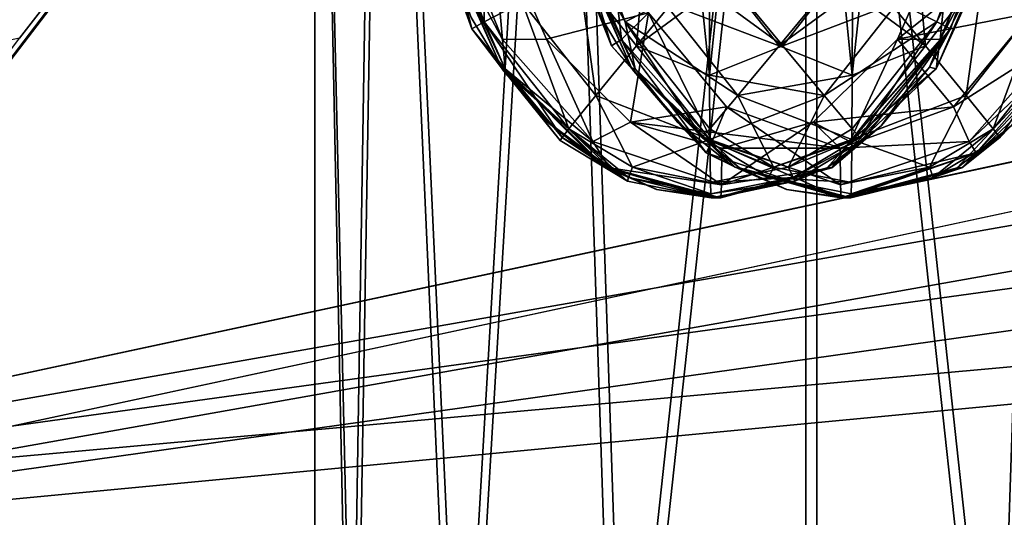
# Model space of a CAD drawing. Header units: metres. Extents: x 0 to 804, y -808 to 0.
# Tile 14 of 92: x 109 to 149, y -681 to -661. Entities that reach past the tile are written whole.
import ezdxf

# ---------------------------------------------------------------- set-up
doc = ezdxf.new("R2010")
doc.units = ezdxf.units.M

msp = doc.modelspace()

# ---------------------------------------------------------------- linework, layer by layer
at = {"layer": 'None'}
for points in [[(87.910759, -650.118286, 664.009521), (88.208199, -666.740112, 664.009521), (125.118866, -641.141968, 664.00946)], [(88.208199, -666.740112, 664.009521), (97.919785, -676.75293, 664.00946), (125.118866, -641.141968, 664.00946)], [(97.919785, -676.75293, 662.00946), (125.118866, -641.141968, 662.00946), (97.919785, -676.75293, 664.00946)], [(125.118866, -641.141968, 662.00946), (125.118866, -641.141968, 664.00946), (97.919785, -676.75293, 664.00946)], [(125.118866, -641.141968, 662.00946), (97.919785, -676.75293, 662.00946), (122.61721, -644.28241, 628.134583)], [(103.518738, -649.132996, 543.650635), (122.61721, -644.28241, 628.134583), (94.491501, -664.702332, 556.889282)], [(122.61721, -644.28241, 628.134583), (109.211723, -661.565125, 628.134583), (94.491501, -664.702332, 556.889282)], [(122.61721, -644.28241, 628.134583), (97.919785, -676.75293, 662.00946), (109.211723, -661.565125, 628.134583)]]:
    msp.add_3dface(points, dxfattribs=at)
at = {"layer": 'None012311'}
for points in [[(84.22982, -682.522278, 108.109589), (355.943726, -624.124634, 109.128922), (78.546486, -118.575203, 117.953323)], [(76.834984, -120.582596, 114.917824), (354.430603, -622.559387, 106.155792), (82.481255, -680.857727, 105.138191)], [(354.430603, -622.559387, 106.155792), (344.84613, -634.641602, 105.944893), (82.481255, -680.857727, 105.138191)], [(346.66452, -635.821777, 108.924751), (355.943726, -624.124634, 109.128922), (84.22982, -682.522278, 108.109589)], [(82.481255, -680.857727, 105.138191), (344.84613, -634.641602, 105.944893), (339.444672, -645.370789, 105.757614)], [(341.434326, -646.210693, 108.743408), (346.66452, -635.821777, 108.924751), (84.22982, -682.522278, 108.109589)], [(339.444672, -645.370789, 105.757614), (335.843445, -657.893982, 105.539024), (82.481255, -680.857727, 105.138191)], [(337.947601, -658.335693, 108.531769), (341.434326, -646.210693, 108.743408), (84.22982, -682.522278, 108.109589)], [(335.843445, -657.893982, 105.539024), (123.969986, -721.144897, 104.434975), (82.481255, -680.857727, 105.138191)], [(123.969986, -721.144897, 104.434975), (335.843445, -657.893982, 105.539024), (334.719879, -670.138, 105.325302)], [(84.22982, -682.522278, 108.109589), (122.238647, -719.43042, 107.465355), (337.947601, -658.335693, 108.531769)], [(122.238647, -719.43042, 107.465355), (336.859772, -670.190369, 108.324844), (337.947601, -658.335693, 108.531769)], [(122.238647, -719.43042, 107.465355), (322.483765, -719.43042, 107.465355), (336.859772, -670.190369, 108.324844)], [(322.483765, -721.144897, 104.434975), (123.969986, -721.144897, 104.434975), (334.719879, -670.138, 105.325302)], [(123.969986, -721.144897, 104.434975), (83.185196, -689.640137, 104.984894), (82.481255, -680.857727, 105.138191)]]:
    msp.add_3dface(points, dxfattribs=at)
at = {"layer": 'None012312'}
for points in [[(108.630753, -680.936401, 857.452637), (107.294746, -680.735596, 859.598999), (110.745911, -686.13147, 863.022461)], [(107.294746, -680.735596, 859.598999), (108.67923, -686.294495, 864.483398), (110.745911, -686.13147, 863.022461)]]:
    msp.add_3dface(points, dxfattribs=at)
at = {"layer": 'None012313'}
for points in [[(127.934113, -660.915955, 1377.403809), (126.169609, -656.071106, 1377.419189), (127.851807, -655.703186, 1374.80896)], [(127.851807, -655.703186, 1374.80896), (129.453262, -660.116211, 1374.795044), (127.934113, -660.915955, 1377.403809)], [(125.638161, -656.187561, 1380.485352), (126.169609, -656.071106, 1377.419189), (127.435829, -661.191345, 1380.469727)], [(126.169609, -656.071106, 1377.419189), (127.934113, -660.915955, 1377.403809), (127.435829, -661.191345, 1380.469727)], [(131.432877, -656.526794, 1977.629028), (132.818832, -655.924561, 1975.153809), (133.466156, -661.621277, 1977.611206)], [(131.470673, -657.060852, 2024.458984), (133.607437, -660.915955, 2027.501953), (131.842926, -656.071106, 2027.517334)], [(131.842926, -656.071106, 2027.517334), (133.607437, -660.915955, 2027.501953), (135.17189, -660.116211, 2030.08374)], [(132.818832, -655.924561, 1975.153809), (134.552475, -660.553162, 1975.138672), (133.466156, -661.621277, 1977.611206)], [(151.713135, -655.9245, 1974.989014), (144.575958, -661.615906, 1429.613525), (146.804001, -656.528687, 1429.593994)], [(151.713135, -655.9245, 1974.989014), (149.979568, -660.55304, 1975.00415), (144.575958, -661.615906, 1429.613525)], [(147.929535, -656.071106, 1377.229248), (146.165039, -660.915955, 1377.244629), (144.600586, -660.116211, 1374.662842)], [(146.165039, -660.915955, 1377.244629), (147.929535, -656.071106, 1377.229248), (148.51442, -656.187561, 1380.285767)], [(125.638161, -656.187561, 1380.485352), (127.435829, -661.191345, 1380.469727), (125.811905, -656.311951, 1397.182495)], [(127.435829, -661.191345, 1380.469727), (128.629227, -662.770386, 1402.460083), (125.811905, -656.311951, 1397.182495)], [(125.811905, -656.311951, 1397.182495), (128.629227, -662.770386, 1402.460083), (127.40815, -660.733459, 1402.470825)], [(130.979416, -656.639282, 1980.46167), (133.053635, -661.883118, 1980.443481), (131.047821, -656.311951, 1997.159668)], [(133.053635, -661.883118, 1980.443481), (133.865143, -662.770386, 2002.437256), (131.047821, -656.311951, 1997.159668)], [(131.047821, -656.311951, 1997.159668), (133.865143, -662.770386, 2002.437256), (132.644073, -660.733459, 2002.447876)], [(148.150513, -658.34021, 1402.289795), (145.86525, -662.74469, 1402.309692), (148.51442, -656.187561, 1380.285767)], [(145.86525, -662.74469, 1402.309692), (146.716751, -661.191345, 1380.301392), (148.51442, -656.187561, 1380.285767)], [(146.716751, -661.191345, 1380.301392), (146.165039, -660.915955, 1377.244629), (148.51442, -656.187561, 1380.285767)], [(126.234749, -657.060852, 1424.481812), (128.663574, -661.621277, 1427.289307), (126.630295, -656.526794, 1427.307007)], [(126.630295, -656.526794, 1427.307007), (128.663574, -661.621277, 1427.289307), (128.208817, -656.528748, 1429.756348)], [(128.208817, -656.528748, 1429.756348), (130.436874, -661.615845, 1429.736938), (134.552475, -660.553162, 1975.138672)], [(128.663574, -661.621277, 1427.289307), (130.436874, -661.615845, 1429.736938), (128.208817, -656.528748, 1429.756348)], [(130.979416, -656.639282, 1980.46167), (131.432877, -656.526794, 1977.629028), (133.053635, -661.883118, 1980.443481)], [(131.432877, -656.526794, 1977.629028), (133.466156, -661.621277, 1977.611206), (133.053635, -661.883118, 1980.443481)], [(146.804001, -656.528687, 1429.593994), (144.575958, -661.615906, 1429.613525), (146.306305, -661.621277, 1427.135376)], [(148.339584, -656.526794, 1427.117554), (146.306305, -661.621277, 1427.135376), (148.68576, -657.060852, 1424.285889)], [(148.339584, -656.526794, 1427.117554), (146.804001, -656.528687, 1429.593994), (146.306305, -661.621277, 1427.135376)], [(126.081398, -657.060791, 1406.9104), (128.77919, -662.803528, 1424.459595), (126.234749, -657.060852, 1424.481812)], [(126.081398, -657.060791, 1406.9104), (127.40815, -660.733459, 1402.470825), (128.629227, -662.770386, 1402.460083)], [(126.081398, -657.060791, 1406.9104), (128.629227, -662.770386, 1402.460083), (128.77919, -662.803528, 1424.459595)], [(126.234749, -657.060852, 1424.481812), (128.77919, -662.803528, 1424.459595), (128.663574, -661.621277, 1427.289307)], [(131.317322, -657.060791, 2006.887573), (134.015106, -662.803528, 2024.436768), (131.470673, -657.060852, 2024.458984)], [(131.317322, -657.060791, 2006.887573), (132.644073, -660.733459, 2002.447876), (133.865143, -662.770386, 2002.437256)], [(131.317322, -657.060791, 2006.887573), (133.865143, -662.770386, 2002.437256), (134.015106, -662.803528, 2024.436768)], [(131.470673, -657.060852, 2024.458984), (134.015106, -662.803528, 2024.436768), (133.607437, -660.915955, 2027.501953)], [(148.68576, -657.060852, 1424.285889), (146.141327, -662.803528, 1424.308105), (148.595154, -657.091553, 1402.285889)], [(148.68576, -657.060852, 1424.285889), (146.306305, -661.621277, 1427.135376), (146.141327, -662.803528, 1424.308105)], [(146.141327, -662.803528, 1424.308105), (148.161606, -658.311646, 1402.289673), (148.595154, -657.091553, 1402.285889)], [(134.461685, -657.496948, 1372.408081), (134.0616, -661.87793, 1373.020508), (131.745605, -658.919373, 1373.040771)], [(134.461685, -657.496948, 1372.408081), (136.000412, -659.518066, 1372.394653), (134.0616, -661.87793, 1373.020508)], [(145.310791, -657.496948, 2032.338501), (143.772064, -659.518066, 2032.351929), (145.710876, -661.87793, 2031.726074)], [(148.026855, -658.919373, 2031.705811), (145.310791, -657.496948, 2032.338501), (145.710876, -661.87793, 2031.726074)], [(145.86525, -662.74469, 1402.309692), (148.150513, -658.34021, 1402.289795), (146.141327, -662.803528, 1424.308105)], [(146.141327, -662.803528, 1424.308105), (148.150513, -658.34021, 1402.289795), (148.161606, -658.311646, 1402.289673)], [(132.424255, -663.884216, 1374.769043), (129.453262, -660.116211, 1374.795044), (131.745605, -658.919373, 1373.040771)], [(131.745605, -658.919373, 1373.040771), (134.0616, -661.87793, 1373.020508), (132.424255, -663.884216, 1374.769043)], [(135.17189, -660.116211, 2030.08374), (139.810486, -661.87793, 2031.777588), (137.494492, -658.919373, 2031.797729)], [(137.494492, -658.919373, 2031.797729), (139.810486, -661.87793, 2031.777588), (141.757477, -659.515991, 2032.369507)], [(139.96199, -661.87793, 1372.968994), (138.014999, -659.515991, 1372.377075), (142.277969, -658.919373, 1372.948853)], [(144.600586, -660.116211, 1374.662842), (139.96199, -661.87793, 1372.968994), (142.277969, -658.919373, 1372.948853)], [(145.710876, -661.87793, 2031.726074), (147.348206, -663.884216, 2029.977539), (148.026855, -658.919373, 2031.705811)], [(147.348206, -663.884216, 2029.977539), (150.319199, -660.116211, 2029.951538), (148.026855, -658.919373, 2031.705811)], [(136.000412, -659.518066, 1372.394653), (136.68486, -659.940491, 1372.388672), (134.0616, -661.87793, 1373.020508)], [(137.328079, -659.940491, 1372.383057), (138.014999, -659.515991, 1372.377075), (139.96199, -661.87793, 1372.968994)], [(139.810486, -661.87793, 2031.777588), (142.444382, -659.940491, 2032.363525), (141.757477, -659.515991, 2032.369507)], [(145.710876, -661.87793, 2031.726074), (143.772064, -659.518066, 2032.351929), (143.087601, -659.940491, 2032.35791)], [(134.0616, -661.87793, 1373.020508), (136.68486, -659.940491, 1372.388672), (137.011795, -663.068909, 1372.994751)], [(136.68486, -659.940491, 1372.388672), (137.00647, -660.007385, 1372.385864), (137.011795, -663.068909, 1372.994751)], [(137.00647, -660.007385, 1372.385864), (137.328079, -659.940491, 1372.383057), (137.011795, -663.068909, 1372.994751)], [(137.328079, -659.940491, 1372.383057), (139.96199, -661.87793, 1372.968994), (137.011795, -663.068909, 1372.994751)], [(139.810486, -661.87793, 2031.777588), (142.760681, -663.068909, 2031.751831), (142.444382, -659.940491, 2032.363525)], [(142.760681, -663.068909, 2031.751831), (142.765991, -660.007385, 2032.360718), (142.444382, -659.940491, 2032.363525)], [(142.765991, -660.007385, 2032.360718), (142.760681, -663.068909, 2031.751831), (143.087601, -659.940491, 2032.35791)], [(142.760681, -663.068909, 2031.751831), (145.710876, -661.87793, 2031.726074), (143.087601, -659.940491, 2032.35791)], [(129.453262, -660.116211, 1374.795044), (131.342773, -665.224731, 1377.374023), (127.934113, -660.915955, 1377.403809)], [(131.342773, -665.224731, 1377.374023), (129.453262, -660.116211, 1374.795044), (132.424255, -663.884216, 1374.769043)], [(133.607437, -660.915955, 2027.501953), (138.142883, -663.884216, 2030.057861), (135.17189, -660.116211, 2030.08374)], [(135.17189, -660.116211, 2030.08374), (138.142883, -663.884216, 2030.057861), (139.810486, -661.87793, 2031.777588)], [(141.629593, -663.884216, 1374.688721), (139.96199, -661.87793, 1372.968994), (144.600586, -660.116211, 1374.662842)], [(146.165039, -660.915955, 1377.244629), (141.629593, -663.884216, 1374.688721), (144.600586, -660.116211, 1374.662842)], [(150.319199, -660.116211, 2029.951538), (147.348206, -663.884216, 2029.977539), (148.429688, -665.224731, 2027.372559)], [(151.838348, -660.915955, 2027.342896), (150.319199, -660.116211, 2029.951538), (148.429688, -665.224731, 2027.372559)], [(134.552475, -660.553162, 1975.138672), (130.436874, -661.615845, 1429.736938), (133.824875, -664.953796, 1429.707275)], [(133.466156, -661.621277, 1977.611206), (134.552475, -660.553162, 1975.138672), (137.110382, -665.744019, 1977.579468)], [(133.824875, -664.953796, 1429.707275), (137.691727, -664.345947, 1975.111328), (134.552475, -660.553162, 1975.138672)], [(134.552475, -660.553162, 1975.138672), (137.691727, -664.345947, 1975.111328), (137.110382, -665.744019, 1977.579468)], [(149.979568, -660.55304, 1975.00415), (146.840347, -664.345947, 1975.031494), (144.575958, -661.615906, 1429.613525)], [(146.840347, -664.345947, 1975.031494), (149.979568, -660.55304, 1975.00415), (151.108902, -661.621277, 1977.457275)], [(127.435829, -661.191345, 1380.469727), (127.934113, -660.915955, 1377.403809), (131.06636, -665.576294, 1378.880493)], [(131.06636, -665.576294, 1378.880493), (130.983948, -665.692871, 1380.438721), (127.435829, -661.191345, 1380.469727)], [(127.435829, -661.191345, 1380.469727), (130.983948, -665.692871, 1380.438721), (128.629227, -662.770386, 1402.460083)], [(127.934113, -660.915955, 1377.403809), (131.342773, -665.224731, 1377.374023), (131.06636, -665.576294, 1378.880493)], [(134.015106, -662.803528, 2024.436768), (136.713425, -665.576294, 2025.970825), (133.607437, -660.915955, 2027.501953)], [(133.607437, -660.915955, 2027.501953), (136.713425, -665.576294, 2025.970825), (137.016098, -665.224731, 2027.472168)], [(133.607437, -660.915955, 2027.501953), (137.016098, -665.224731, 2027.472168), (138.142883, -663.884216, 2030.057861)], [(142.756363, -665.224731, 1377.274414), (141.629593, -663.884216, 1374.688721), (146.165039, -660.915955, 1377.244629)], [(146.716751, -661.191345, 1380.301392), (143.919113, -665.111023, 1402.32666), (141.744644, -666.795044, 1402.345703)], [(141.744644, -666.795044, 1402.345703), (143.168625, -665.692871, 1380.332397), (146.716751, -661.191345, 1380.301392)], [(143.059036, -665.576294, 1378.775757), (142.756363, -665.224731, 1377.274414), (146.165039, -660.915955, 1377.244629)], [(143.059036, -665.576294, 1378.775757), (146.165039, -660.915955, 1377.244629), (146.716751, -661.191345, 1380.301392)], [(143.168625, -665.692871, 1380.332397), (143.059036, -665.576294, 1378.775757), (146.716751, -661.191345, 1380.301392)], [(143.940887, -665.089539, 1402.326538), (143.919113, -665.111023, 1402.32666), (146.716751, -661.191345, 1380.301392)], [(145.86525, -662.74469, 1402.309692), (143.940887, -665.089539, 1402.326538), (146.716751, -661.191345, 1380.301392)], [(148.706116, -665.576294, 2025.866089), (151.838348, -660.915955, 2027.342896), (148.429688, -665.224731, 2027.372559)], [(148.706116, -665.576294, 2025.866089), (151.377258, -662.803528, 2024.285278), (151.838348, -660.915955, 2027.342896)], [(128.663574, -661.621277, 1427.289307), (132.307785, -665.744019, 1427.257446), (130.436874, -661.615845, 1429.736938)], [(128.77919, -662.803528, 1424.459595), (132.307785, -665.744019, 1427.257446), (128.663574, -661.621277, 1427.289307)], [(132.307785, -665.744019, 1427.257446), (133.824875, -664.953796, 1429.707275), (130.436874, -661.615845, 1429.736938)], [(133.053635, -661.883118, 1980.443481), (133.466156, -661.621277, 1977.611206), (136.867783, -666.190063, 1980.410278)], [(133.466156, -661.621277, 1977.611206), (137.110382, -665.744019, 1977.579468), (136.867783, -666.190063, 1980.410278)], [(144.575958, -661.615906, 1429.613525), (146.840347, -664.345947, 1975.031494), (141.188034, -664.953735, 1429.643066)], [(144.575958, -661.615906, 1429.613525), (141.188034, -664.953735, 1429.643066), (142.662094, -665.744019, 1427.167114)], [(146.306305, -661.621277, 1427.135376), (144.575958, -661.615906, 1429.613525), (142.662094, -665.744019, 1427.167114)], [(146.306305, -661.621277, 1427.135376), (142.662094, -665.744019, 1427.167114), (146.141327, -662.803528, 1424.308105)], [(147.464676, -665.744019, 1977.489136), (146.840347, -664.345947, 1975.031494), (151.108902, -661.621277, 1977.457275)], [(151.108902, -661.621277, 1977.457275), (151.570786, -661.883118, 1980.28186), (147.464676, -665.744019, 1977.489136)], [(134.0616, -661.87793, 1373.020508), (137.026917, -665.664246, 1374.728882), (132.424255, -663.884216, 1374.769043)], [(133.053635, -661.883118, 1980.443481), (136.867783, -666.190063, 1980.410278), (133.865143, -662.770386, 2002.437256)], [(137.011795, -663.068909, 1372.994751), (137.026917, -665.664246, 1374.728882), (134.0616, -661.87793, 1373.020508)], [(137.011795, -663.068909, 1372.994751), (139.96199, -661.87793, 1372.968994), (141.629593, -663.884216, 1374.688721)], [(138.142883, -663.884216, 2030.057861), (142.760681, -663.068909, 2031.751831), (139.810486, -661.87793, 2031.777588)], [(142.760681, -663.068909, 2031.751831), (142.745544, -665.664246, 2030.0177), (145.710876, -661.87793, 2031.726074)], [(142.745544, -665.664246, 2030.0177), (147.348206, -663.884216, 2029.977539), (145.710876, -661.87793, 2031.726074)], [(151.570786, -661.883118, 1980.28186), (149.155045, -665.111023, 2002.303833), (146.98056, -666.795044, 2002.322754)], [(151.570786, -661.883118, 1980.28186), (146.98056, -666.795044, 2002.322754), (147.756638, -666.190063, 1980.315186)], [(151.570786, -661.883118, 1980.28186), (147.756638, -666.190063, 1980.315186), (147.464676, -665.744019, 1977.489136)], [(128.629227, -662.770386, 1402.460083), (128.712784, -662.887512, 1402.459351), (128.77919, -662.803528, 1424.459595)], [(130.983948, -665.692871, 1380.438721), (133.709244, -667.338623, 1380.414917), (128.629227, -662.770386, 1402.460083)], [(128.629227, -662.770386, 1402.460083), (133.709244, -667.338623, 1380.414917), (128.712784, -662.887512, 1402.459351)], [(128.77919, -662.803528, 1424.459595), (128.712784, -662.887512, 1402.459351), (128.718811, -662.895874, 1402.459351)], [(128.718811, -662.895874, 1402.459351), (130.478592, -664.951965, 1402.44397), (128.77919, -662.803528, 1424.459595)], [(130.478592, -664.951965, 1402.44397), (130.486267, -664.959534, 1402.44397), (128.77919, -662.803528, 1424.459595)], [(128.77919, -662.803528, 1424.459595), (130.486267, -664.959534, 1402.44397), (132.584412, -666.63916, 1402.425659)], [(132.584412, -666.63916, 1402.425659), (132.593094, -666.644592, 1402.425537), (128.77919, -662.803528, 1424.459595)], [(132.593094, -666.644592, 1402.425537), (132.805664, -666.773071, 1402.423706), (128.77919, -662.803528, 1424.459595)], [(128.77919, -662.803528, 1424.459595), (132.805664, -666.773071, 1402.423706), (132.98317, -666.80365, 1424.422974)], [(128.77919, -662.803528, 1424.459595), (132.98317, -666.80365, 1424.422974), (132.307785, -665.744019, 1427.257446)], [(133.865143, -662.770386, 2002.437256), (133.948715, -662.887512, 2002.436523), (134.015106, -662.803528, 2024.436768)], [(136.867783, -666.190063, 1980.410278), (133.948715, -662.887512, 2002.436523), (133.865143, -662.770386, 2002.437256)], [(134.015106, -662.803528, 2024.436768), (133.948715, -662.887512, 2002.436523), (133.954727, -662.895874, 2002.436523)], [(133.954727, -662.895874, 2002.436523), (135.714523, -664.951965, 2002.421143), (134.015106, -662.803528, 2024.436768)], [(135.714523, -664.951965, 2002.421143), (135.722198, -664.959534, 2002.421021), (134.015106, -662.803528, 2024.436768)], [(134.015106, -662.803528, 2024.436768), (135.722198, -664.959534, 2002.421021), (137.820328, -666.63916, 2002.40271)], [(137.820328, -666.63916, 2002.40271), (137.82901, -666.644592, 2002.40271), (134.015106, -662.803528, 2024.436768)], [(137.82901, -666.644592, 2002.40271), (138.04158, -666.773071, 2002.400879), (134.015106, -662.803528, 2024.436768)], [(134.015106, -662.803528, 2024.436768), (138.04158, -666.773071, 2002.400879), (138.219086, -666.80365, 2024.400146)], [(134.015106, -662.803528, 2024.436768), (138.219086, -666.80365, 2024.400146), (136.713425, -665.576294, 2025.970825)], [(143.940887, -665.089539, 1402.326538), (145.86525, -662.74469, 1402.309692), (141.937347, -666.80365, 1424.344849)], [(141.937347, -666.80365, 1424.344849), (145.86525, -662.74469, 1402.309692), (146.141327, -662.803528, 1424.308105)], [(146.141327, -662.803528, 1424.308105), (142.662094, -665.744019, 1427.167114), (141.937347, -666.80365, 1424.344849)], [(149.176804, -665.089539, 2002.303589), (151.101181, -662.74469, 2002.286865), (147.173264, -666.80365, 2024.322021)], [(147.173264, -666.80365, 2024.322021), (151.101181, -662.74469, 2002.286865), (151.377258, -662.803528, 2024.285278)], [(147.173264, -666.80365, 2024.322021), (151.377258, -662.803528, 2024.285278), (148.706116, -665.576294, 2025.866089)], [(133.709244, -667.338623, 1380.414917), (128.718811, -662.895874, 1402.459351), (128.712784, -662.887512, 1402.459351)], [(133.709244, -667.338623, 1380.414917), (130.478592, -664.951965, 1402.44397), (128.718811, -662.895874, 1402.459351)], [(133.954727, -662.895874, 2002.436523), (133.948715, -662.887512, 2002.436523), (136.867783, -666.190063, 1980.410278)], [(136.867783, -666.190063, 1980.410278), (135.714523, -664.951965, 2002.421143), (133.954727, -662.895874, 2002.436523)], [(137.026917, -665.664246, 1374.728882), (137.011795, -663.068909, 1372.994751), (141.629593, -663.884216, 1374.688721)], [(138.142883, -663.884216, 2030.057861), (142.745544, -665.664246, 2030.0177), (142.760681, -663.068909, 2031.751831)], [(133.90744, -666.773499, 1377.351685), (131.342773, -665.224731, 1377.374023), (132.424255, -663.884216, 1374.769043)], [(132.424255, -663.884216, 1374.769043), (137.026917, -665.664246, 1374.728882), (133.90744, -666.773499, 1377.351685)], [(137.016098, -665.224731, 2027.472168), (139.58075, -666.773499, 2027.449829), (138.142883, -663.884216, 2030.057861)], [(137.026917, -665.664246, 1374.728882), (141.629593, -663.884216, 1374.688721), (140.191711, -666.773499, 1377.296753)], [(139.58075, -666.773499, 2027.449829), (142.745544, -665.664246, 2030.0177), (138.142883, -663.884216, 2030.057861)], [(140.191711, -666.773499, 1377.296753), (141.629593, -663.884216, 1374.688721), (142.756363, -665.224731, 1377.274414)], [(147.348206, -663.884216, 2029.977539), (142.745544, -665.664246, 2030.0177), (145.865036, -666.773499, 2027.39502)], [(147.348206, -663.884216, 2029.977539), (145.865036, -666.773499, 2027.39502), (148.429688, -665.224731, 2027.372559)], [(142.266037, -666.007385, 1975.071411), (137.691727, -664.345947, 1975.111328), (133.824875, -664.953796, 1429.707275)], [(137.110382, -665.744019, 1977.579468), (137.691727, -664.345947, 1975.111328), (142.287521, -667.490662, 1977.534302)], [(137.691727, -664.345947, 1975.111328), (142.266037, -666.007385, 1975.071411), (142.287521, -667.490662, 1977.534302)], [(146.840347, -664.345947, 1975.031494), (142.266037, -666.007385, 1975.071411), (141.188034, -664.953735, 1429.643066)], [(142.266037, -666.007385, 1975.071411), (146.840347, -664.345947, 1975.031494), (147.464676, -665.744019, 1977.489136)], [(130.486267, -664.959534, 1402.44397), (130.478592, -664.951965, 1402.44397), (133.709244, -667.338623, 1380.414917)], [(132.584412, -666.63916, 1402.425659), (130.486267, -664.959534, 1402.44397), (133.709244, -667.338623, 1380.414917)], [(131.06636, -665.576294, 1378.880493), (131.342773, -665.224731, 1377.374023), (133.749115, -667.194763, 1378.857056)], [(131.342773, -665.224731, 1377.374023), (133.90744, -666.773499, 1377.351685), (133.749115, -667.194763, 1378.857056)], [(132.307785, -665.744019, 1427.257446), (137.48494, -667.490662, 1427.21228), (133.824875, -664.953796, 1429.707275)], [(137.506439, -666.007385, 1429.675171), (142.266037, -666.007385, 1975.071411), (133.824875, -664.953796, 1429.707275)], [(137.48494, -667.490662, 1427.21228), (137.506439, -666.007385, 1429.675171), (133.824875, -664.953796, 1429.707275)], [(135.722198, -664.959534, 2002.421021), (135.714523, -664.951965, 2002.421143), (136.867783, -666.190063, 1980.410278)], [(137.820328, -666.63916, 2002.40271), (135.722198, -664.959534, 2002.421021), (136.867783, -666.190063, 1980.410278)], [(136.713425, -665.576294, 2025.970825), (139.58075, -666.773499, 2027.449829), (137.016098, -665.224731, 2027.472168)], [(142.662094, -665.744019, 1427.167114), (141.188034, -664.953735, 1429.643066), (137.48494, -667.490662, 1427.21228)], [(141.188034, -664.953735, 1429.643066), (137.506439, -666.007385, 1429.675171), (137.48494, -667.490662, 1427.21228)], [(141.188034, -664.953735, 1429.643066), (142.266037, -666.007385, 1975.071411), (137.506439, -666.007385, 1429.675171)], [(140.191711, -666.773499, 1377.296753), (142.756363, -665.224731, 1377.274414), (143.059036, -665.576294, 1378.775757)], [(143.919113, -665.111023, 1402.32666), (141.937347, -666.80365, 1424.344849), (141.744644, -666.795044, 1402.345703)], [(143.919113, -665.111023, 1402.32666), (143.940887, -665.089539, 1402.326538), (141.937347, -666.80365, 1424.344849)], [(148.429688, -665.224731, 2027.372559), (145.865036, -666.773499, 2027.39502), (146.023361, -667.194763, 2025.889526)], [(148.706116, -665.576294, 2025.866089), (148.429688, -665.224731, 2027.372559), (146.023361, -667.194763, 2025.889526)], [(149.155045, -665.111023, 2002.303833), (147.173264, -666.80365, 2024.322021), (146.98056, -666.795044, 2002.322754)], [(149.155045, -665.111023, 2002.303833), (149.176804, -665.089539, 2002.303589), (147.173264, -666.80365, 2024.322021)], [(133.709244, -667.338623, 1380.414917), (130.983948, -665.692871, 1380.438721), (131.06636, -665.576294, 1378.880493)], [(133.749115, -667.194763, 1378.857056), (133.709244, -667.338623, 1380.414917), (131.06636, -665.576294, 1378.880493)], [(138.219086, -666.80365, 2024.400146), (139.396179, -667.194763, 2025.947388), (136.713425, -665.576294, 2025.970825)], [(136.713425, -665.576294, 2025.970825), (139.396179, -667.194763, 2025.947388), (139.58075, -666.773499, 2027.449829)], [(140.376282, -667.194763, 1378.799194), (140.191711, -666.773499, 1377.296753), (143.059036, -665.576294, 1378.775757)], [(140.376282, -667.194763, 1378.799194), (143.059036, -665.576294, 1378.775757), (143.168625, -665.692871, 1380.332397)], [(146.023361, -667.194763, 2025.889526), (147.173264, -666.80365, 2024.322021), (148.706116, -665.576294, 2025.866089)], [(132.98317, -666.80365, 1424.422974), (137.48494, -667.490662, 1427.21228), (132.307785, -665.744019, 1427.257446)], [(137.026917, -665.664246, 1374.728882), (137.049576, -667.398438, 1377.324219), (133.90744, -666.773499, 1377.351685)], [(136.867783, -666.190063, 1980.410278), (137.110382, -665.744019, 1977.579468), (142.31221, -668.007385, 1980.362671)], [(137.049576, -667.398438, 1377.324219), (137.026917, -665.664246, 1374.728882), (140.191711, -666.773499, 1377.296753)], [(137.110382, -665.744019, 1977.579468), (142.287521, -667.490662, 1977.534302), (142.31221, -668.007385, 1980.362671)], [(142.662094, -665.744019, 1427.167114), (137.48494, -667.490662, 1427.21228), (141.937347, -666.80365, 1424.344849)], [(139.58075, -666.773499, 2027.449829), (142.7229, -667.398438, 2027.422363), (142.745544, -665.664246, 2030.0177)], [(140.443329, -667.338623, 1380.356201), (140.376282, -667.194763, 1378.799194), (143.168625, -665.692871, 1380.332397)], [(140.443329, -667.338623, 1380.356201), (143.168625, -665.692871, 1380.332397), (141.744644, -666.795044, 1402.345703)], [(142.287521, -667.490662, 1977.534302), (142.266037, -666.007385, 1975.071411), (147.464676, -665.744019, 1977.489136)], [(147.464676, -665.744019, 1977.489136), (147.756638, -666.190063, 1980.315186), (142.287521, -667.490662, 1977.534302)], [(142.745544, -665.664246, 2030.0177), (142.7229, -667.398438, 2027.422363), (145.865036, -666.773499, 2027.39502)], [(142.31221, -668.007385, 1980.362671), (138.04158, -666.773071, 2002.400879), (136.867783, -666.190063, 1980.410278)], [(138.04158, -666.773071, 2002.400879), (137.82901, -666.644592, 2002.40271), (136.867783, -666.190063, 1980.410278)], [(136.867783, -666.190063, 1980.410278), (137.82901, -666.644592, 2002.40271), (137.820328, -666.63916, 2002.40271)], [(147.756638, -666.190063, 1980.315186), (142.31221, -668.007385, 1980.362671), (142.287521, -667.490662, 1977.534302)], [(147.756638, -666.190063, 1980.315186), (142.504196, -668.007385, 2002.361816), (142.31221, -668.007385, 1980.362671)], [(146.98056, -666.795044, 2002.322754), (142.504196, -668.007385, 2002.361816), (147.756638, -666.190063, 1980.315186)], [(133.709244, -667.338623, 1380.414917), (132.593094, -666.644592, 1402.425537), (132.584412, -666.63916, 1402.425659)], [(132.805664, -666.773071, 1402.423706), (132.593094, -666.644592, 1402.425537), (133.709244, -667.338623, 1380.414917)], [(132.805664, -666.773071, 1402.423706), (134.877945, -667.668823, 1402.40564), (132.98317, -666.80365, 1424.422974)], [(134.877945, -667.668823, 1402.40564), (132.805664, -666.773071, 1402.423706), (137.076294, -668.007385, 1380.38562)], [(137.076294, -668.007385, 1380.38562), (132.805664, -666.773071, 1402.423706), (133.709244, -667.338623, 1380.414917)], [(132.98317, -666.80365, 1424.422974), (134.877945, -667.668823, 1402.40564), (134.887131, -667.671509, 1402.405518)], [(134.887131, -667.671509, 1402.405518), (137.26828, -668.007385, 1402.384766), (132.98317, -666.80365, 1424.422974)], [(137.26828, -668.007385, 1402.384766), (137.460251, -668.007385, 1424.383911), (132.98317, -666.80365, 1424.422974)], [(132.98317, -666.80365, 1424.422974), (137.460251, -668.007385, 1424.383911), (137.48494, -667.490662, 1427.21228)], [(133.749115, -667.194763, 1378.857056), (133.90744, -666.773499, 1377.351685), (137.062668, -667.853699, 1378.824951)], [(133.90744, -666.773499, 1377.351685), (137.049576, -667.398438, 1377.324219), (137.062668, -667.853699, 1378.824951)], [(137.049576, -667.398438, 1377.324219), (140.191711, -666.773499, 1377.296753), (140.376282, -667.194763, 1378.799194)], [(141.744644, -666.795044, 1402.345703), (137.460251, -668.007385, 1424.383911), (137.26828, -668.007385, 1402.384766)], [(137.26828, -668.007385, 1402.384766), (140.443329, -667.338623, 1380.356201), (141.744644, -666.795044, 1402.345703)], [(141.937347, -666.80365, 1424.344849), (137.460251, -668.007385, 1424.383911), (141.744644, -666.795044, 1402.345703)], [(141.937347, -666.80365, 1424.344849), (137.48494, -667.490662, 1427.21228), (137.460251, -668.007385, 1424.383911)], [(138.04158, -666.773071, 2002.400879), (140.113861, -667.668823, 2002.38269), (138.219086, -666.80365, 2024.400146)], [(140.113861, -667.668823, 2002.38269), (138.04158, -666.773071, 2002.400879), (142.31221, -668.007385, 1980.362671)], [(138.219086, -666.80365, 2024.400146), (140.113861, -667.668823, 2002.38269), (140.123047, -667.671509, 2002.38269)], [(140.123047, -667.671509, 2002.38269), (142.504196, -668.007385, 2002.361816), (138.219086, -666.80365, 2024.400146)], [(142.504196, -668.007385, 2002.361816), (142.696182, -668.007385, 2024.361084), (138.219086, -666.80365, 2024.400146)], [(138.219086, -666.80365, 2024.400146), (142.696182, -668.007385, 2024.361084), (139.396179, -667.194763, 2025.947388)], [(139.396179, -667.194763, 2025.947388), (142.7229, -667.398438, 2027.422363), (139.58075, -666.773499, 2027.449829)], [(146.98056, -666.795044, 2002.322754), (142.696182, -668.007385, 2024.361084), (142.504196, -668.007385, 2002.361816)], [(147.173264, -666.80365, 2024.322021), (142.696182, -668.007385, 2024.361084), (146.98056, -666.795044, 2002.322754)], [(146.023361, -667.194763, 2025.889526), (142.696182, -668.007385, 2024.361084), (147.173264, -666.80365, 2024.322021)], [(145.865036, -666.773499, 2027.39502), (142.7229, -667.398438, 2027.422363), (142.709793, -667.853699, 2025.921753)], [(145.865036, -666.773499, 2027.39502), (142.709793, -667.853699, 2025.921753), (146.023361, -667.194763, 2025.889526)], [(137.076294, -668.007385, 1380.38562), (133.709244, -667.338623, 1380.414917), (133.749115, -667.194763, 1378.857056)], [(137.062668, -667.853699, 1378.824951), (137.076294, -668.007385, 1380.38562), (133.749115, -667.194763, 1378.857056)], [(137.062668, -667.853699, 1378.824951), (137.049576, -667.398438, 1377.324219), (140.376282, -667.194763, 1378.799194)], [(137.062668, -667.853699, 1378.824951), (140.376282, -667.194763, 1378.799194), (140.443329, -667.338623, 1380.356201)], [(142.696182, -668.007385, 2024.361084), (142.709793, -667.853699, 2025.921753), (139.396179, -667.194763, 2025.947388)], [(139.396179, -667.194763, 2025.947388), (142.709793, -667.853699, 2025.921753), (142.7229, -667.398438, 2027.422363)], [(142.709793, -667.853699, 2025.921753), (142.696182, -668.007385, 2024.361084), (146.023361, -667.194763, 2025.889526)], [(137.076294, -668.007385, 1380.38562), (137.062668, -667.853699, 1378.824951), (140.443329, -667.338623, 1380.356201)], [(137.26828, -668.007385, 1402.384766), (137.076294, -668.007385, 1380.38562), (140.443329, -667.338623, 1380.356201)], [(134.887131, -667.671509, 1402.405518), (134.877945, -667.668823, 1402.40564), (137.076294, -668.007385, 1380.38562)], [(137.076294, -668.007385, 1380.38562), (137.26828, -668.007385, 1402.384766), (134.887131, -667.671509, 1402.405518)], [(140.123047, -667.671509, 2002.38269), (140.113861, -667.668823, 2002.38269), (142.31221, -668.007385, 1980.362671)], [(142.31221, -668.007385, 1980.362671), (142.504196, -668.007385, 2002.361816), (140.123047, -667.671509, 2002.38269)]]:
    msp.add_3dface(points, dxfattribs=at)
at = {"layer": 'None012323'}
for points in [[(121.109184, -696.509949, 1842.590332), (122.716721, -696.509949, 1850.22644), (121.109184, -626.007385, 1842.590332)], [(122.716721, -696.509949, 1850.22644), (123.899666, -626.007385, 1852.559937), (121.109184, -626.007385, 1842.590332)], [(121.109184, -696.509949, 1842.590332), (121.109184, -626.007385, 1842.590332), (122.54644, -696.509949, 1834.920166)], [(121.109184, -626.007385, 1842.590332), (123.677353, -626.007385, 1832.561157), (122.54644, -696.509949, 1834.920166)], [(122.54644, -696.509949, 1834.920166), (123.677353, -626.007385, 1832.561157), (126.809517, -696.509949, 1828.383911)], [(122.716721, -696.509949, 1850.22644), (127.123978, -696.509949, 1856.666382), (123.899666, -626.007385, 1852.559937)], [(123.677353, -626.007385, 1832.561157), (130.916031, -626.007385, 1825.159668), (126.809517, -696.509949, 1828.383911)], [(127.123978, -696.509949, 1856.666382), (131.301102, -626.007385, 1859.798584), (123.899666, -626.007385, 1852.559937)], [(126.809517, -696.509949, 1828.383911), (130.916031, -626.007385, 1825.159668), (133.249374, -696.509949, 1823.976563)], [(127.123978, -696.509949, 1856.666382), (133.660187, -696.509949, 1860.929443), (131.301102, -626.007385, 1859.798584)], [(130.916031, -626.007385, 1825.159668), (140.885635, -626.007385, 1822.369263), (133.249374, -696.509949, 1823.976563)], [(133.660187, -696.509949, 1860.929443), (141.330261, -626.007385, 1862.366699), (131.301102, -626.007385, 1859.798584)], [(133.249374, -696.509949, 1823.976563), (140.885635, -626.007385, 1822.369263), (140.885635, -696.509949, 1822.369263)], [(133.660187, -696.509949, 1860.929443), (141.330276, -696.509949, 1862.366699), (141.330261, -626.007385, 1862.366699)], [(140.885635, -626.007385, 1822.369263), (148.55574, -696.509949, 1823.806519), (140.885635, -696.509949, 1822.369263)], [(140.885635, -626.007385, 1822.369263), (150.914795, -626.007385, 1824.937378), (148.55574, -696.509949, 1823.806519)], [(141.330276, -696.509949, 1862.366699), (148.966507, -696.509949, 1860.759277), (141.330261, -626.007385, 1862.366699)], [(141.330261, -626.007385, 1862.366699), (148.966507, -696.509949, 1860.759277), (151.299866, -626.007385, 1859.576294)], [(150.914795, -626.007385, 1824.937378), (155.09198, -696.509949, 1828.06958), (148.55574, -696.509949, 1823.806519)]]:
    msp.add_3dface(points, dxfattribs=at)

doc.saveas('drawing.dxf')
